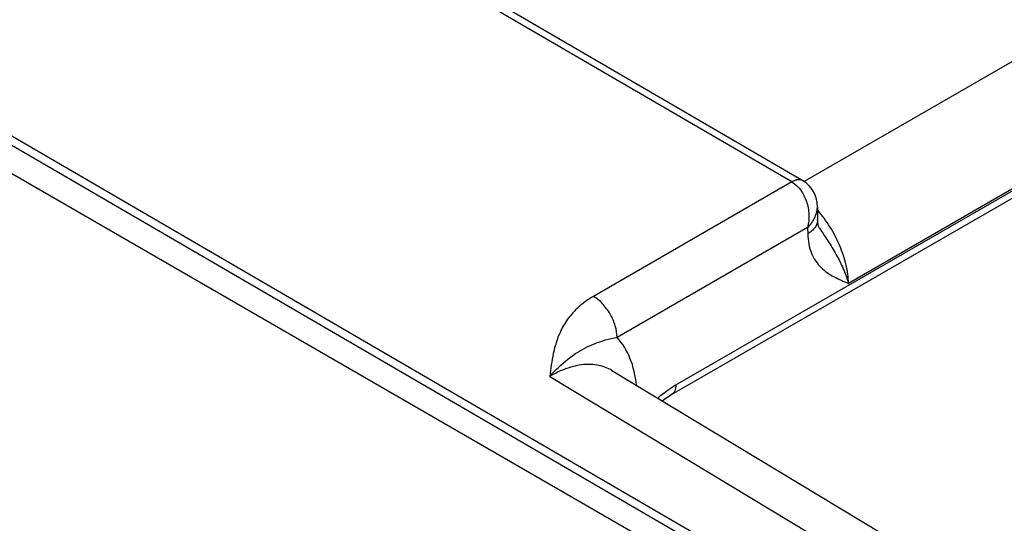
# Model space of a CAD drawing. Header units: inches. Extents: x 0 to 34, y 0 to 22.
# Tile 67 of 168: x 4.125 to 4.784, y 16.698 to 17.035. Entities that reach past the tile are written whole.
import ezdxf

# ---------------------------------------------------------------- set-up
doc = ezdxf.new("R2010")
doc.units = ezdxf.units.IN
doc.header["$LTSCALE"] = 1.87
doc.header["$MEASUREMENT"] = 0
doc.layers.get('0').update_dxf_attribs({"linetype": 'CONTINUOUS'})

msp = doc.modelspace()

# ---------------------------------------------------------------- linework, layer by layer
at = {"color": 7, "linetype": 'CONTINUOUS'}
for p, q in [((4.56377, 16.79056), (8.99215, 19.34746)), ((4.56081, 16.78404), (8.9892, 19.34093)), ((3.18092, 17.47386), (4.98351, 16.43307)), ((3.52576, 17.30294), (4.98634, 16.45213)), ((3.52313, 17.29839), (4.98368, 16.4476)), ((4.64135, 16.92656), (4.33613, 17.1043)), ((4.64882, 16.92732), (4.34363, 17.10505)), ((4.96012, 17.10609), (4.64959, 16.9268)), ((4.99609, 17.0415), (4.6793, 16.85859)), ((4.64135, 16.92656), (4.50856, 16.8499)), ((4.6585, 16.90982), (4.65863, 16.90122)), ((4.65197, 16.89604), (4.5244, 16.82238)), ((4.65197, 16.89604), (4.65204, 16.89169)), ((4.65998, 16.89547), (4.65998, 16.89547)), ((4.47934, 16.79628), (5.01888, 16.47092)), ((4.52096, 16.80021), (4.52095, 16.80022)), ((4.52096, 16.80021), (5.06113, 16.47447))]:
    msp.add_line(p, q, dxfattribs=at)
for points in [[(4.6585, 16.90982), (4.65828, 16.91273), (4.65759, 16.91593), (4.65649, 16.91885), (4.65502, 16.92148), (4.65321, 16.92379), (4.65109, 16.92577), (4.6489, 16.92728)], [(4.65998, 16.89547), (4.6597, 16.89596), (4.65933, 16.8968), (4.65899, 16.89795), (4.65874, 16.89947), (4.65863, 16.90122)], [(4.55464, 16.7799), (4.55774, 16.78213), (4.56081, 16.78404)]]:
    msp.add_lwpolyline(points, dxfattribs=at)
for points, knots in [([(4.64883, 16.92732), (4.64833, 16.92761), (4.6472, 16.92802), (4.64531, 16.92807), (4.64329, 16.92758), (4.64198, 16.92696), (4.64132, 16.92658)], [0, 0, 0, 0, 0.217316, 0.450286, 0.709676, 1, 1, 1, 1]), ([(4.6489, 16.92728), (4.6484, 16.92757), (4.64726, 16.92799), (4.64536, 16.92805), (4.64333, 16.92757), (4.64201, 16.92695), (4.64135, 16.92656)], [0, 0, 0, 0, 0.217522, 0.450595, 0.709926, 1, 1, 1, 1]), ([(4.64135, 16.92656), (4.64603, 16.92383), (4.65026, 16.91732), (4.65234, 16.90919), (4.65304, 16.90331), (4.65267, 16.89885), (4.65197, 16.89604)], [0, 0, 0, 0, 0.479289, 0.611923, 0.744389, 1, 1, 1, 1]), ([(4.65197, 16.89604), (4.65393, 16.89796), (4.65716, 16.90216), (4.65853, 16.90738), (4.6585, 16.90982)], [0, 0, 0, 0, 0.52929, 1, 1, 1, 1]), ([(4.6793, 16.85859), (4.67922, 16.8627), (4.67799, 16.87132), (4.67372, 16.88405), (4.66725, 16.89651), (4.66164, 16.90419), (4.65855, 16.90776)], [0, 0, 0, 0, 0.226977, 0.477051, 0.739066, 1, 1, 1, 1]), ([(4.65863, 16.90122), (4.65864, 16.90034), (4.65835, 16.8985), (4.657, 16.89592), (4.65485, 16.89358), (4.65304, 16.89229), (4.65204, 16.89169)], [0, 0, 0, 0, 0.21857, 0.452166, 0.711185, 1, 1, 1, 1]), ([(4.65998, 16.89547), (4.66205, 16.89229), (4.66622, 16.88613), (4.67184, 16.87683), (4.6763, 16.8677), (4.67848, 16.86156), (4.6793, 16.85859)], [0, 0, 0, 0, 0.272107, 0.534098, 0.778987, 1, 1, 1, 1]), ([(4.65204, 16.89169), (4.65211, 16.88723), (4.65324, 16.8807), (4.65721, 16.8734), (4.66197, 16.86776), (4.66949, 16.8627), (4.67603, 16.85997), (4.6793, 16.85859)], [0, 0, 0, 0, 0.290805, 0.418063, 0.537966, 0.768912, 1, 1, 1, 1]), ([(4.50856, 16.8499), (4.50502, 16.84785), (4.49866, 16.84331), (4.49117, 16.83498), (4.48603, 16.82605), (4.48383, 16.81983), (4.48296, 16.81674)], [0, 0, 0, 0, 0.285328, 0.541001, 0.776264, 1, 1, 1, 1]), ([(4.5244, 16.82238), (4.5244, 16.82498), (4.52343, 16.83046), (4.52004, 16.83817), (4.51507, 16.84498), (4.51081, 16.84859), (4.50856, 16.8499)], [0, 0, 0, 0, 0.237083, 0.499719, 0.762508, 1, 1, 1, 1]), ([(4.4966, 16.81155), (4.50054, 16.81418), (4.50946, 16.8189), (4.51921, 16.8215), (4.5244, 16.82238)], [0, 0, 0, 0, 0.474, 1, 1, 1, 1]), ([(4.53739, 16.79038), (4.53673, 16.79658), (4.53423, 16.80813), (4.52811, 16.81841), (4.5244, 16.82238)], [0, 0, 0, 0, 0.534066, 1, 1, 1, 1]), ([(4.48296, 16.81674), (4.48249, 16.81506), (4.48086, 16.80832), (4.47998, 16.80142), (4.47934, 16.79628)], [0, 0, 0, 0, 0.25211, 1, 1, 1, 1]), ([(4.47934, 16.79628), (4.48075, 16.79784), (4.48604, 16.80343), (4.49195, 16.80845), (4.4966, 16.81155)], [0, 0, 0, 0, 0.273907, 1, 1, 1, 1]), ([(4.52095, 16.80022), (4.51824, 16.80186), (4.51195, 16.80425), (4.50146, 16.80459), (4.49027, 16.8019), (4.48299, 16.79841), (4.47934, 16.79628)], [0, 0, 0, 0, 0.217721, 0.450466, 0.70961, 1, 1, 1, 1]), ([(4.55154, 16.7818), (4.55253, 16.78265), (4.5564, 16.78584), (4.56055, 16.78871), (4.56377, 16.79056)], [0, 0, 0, 0, 0.259702, 1, 1, 1, 1]), ([(4.56377, 16.79056), (4.56377, 16.7892), (4.56348, 16.7872), (4.56216, 16.78505), (4.56128, 16.78431), (4.56081, 16.78404)], [0, 0, 0, 0, 0.54767, 0.781564, 1, 1, 1, 1])]:
    msp.add_open_spline(points, degree=3, knots=knots, dxfattribs=at)

doc.saveas('drawing.dxf')
